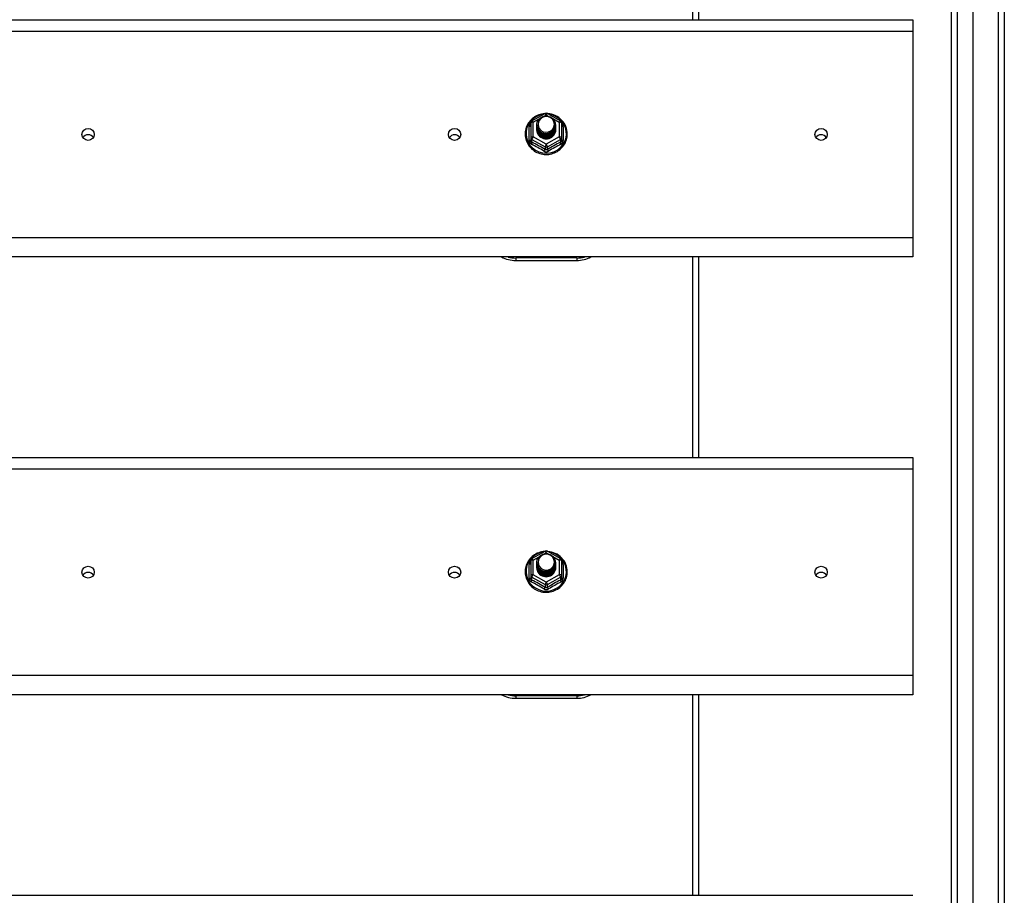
# Model space of a CAD drawing. Header units: inches. Extents: x 88 to 220, y 59 to 101.
# Tile 29 of 31: x 204 to 220, y 68 to 82. Entities that reach past the tile are written whole.
import ezdxf

# ---------------------------------------------------------------- set-up
doc = ezdxf.new("R2010")
doc.units = ezdxf.units.IN
doc.header["$MEASUREMENT"] = 0
doc.layers.add('Visible Edges(ANSI)', color=7, linetype='Continuous', lineweight=25)
doc.layers.add('Visible Tangent Edges(ANSI)', color=7, linetype='Continuous', lineweight=25)

msp = doc.modelspace()

# ---------------------------------------------------------------- linework, layer by layer
at = {"layer": 'Visible Edges(ANSI)'}
for p, q in [((219.587, 61.144), (219.587, 98.726)), ((219.233, 61.332), (219.233, 98.538)), ((220.099, 98.561), (220.099, 61.309)), ((215.099, 82.169), (215.099, 85.452)), ((154.965, 82.169), (218.599, 82.169)), ((218.599, 82.169), (218.599, 81.983)), ((218.599, 81.983), (218.599, 78.598)), ((212.365, 80.515), (212.579, 80.635)), ((212.618, 80.635), (212.832, 80.515)), ((212.345, 80.481), (212.345, 80.241)), ((212.445, 80.45), (212.445, 80.45)), ((212.752, 80.443), (212.752, 80.444)), ((212.853, 80.241), (212.853, 80.481)), ((212.445, 80.437), (212.445, 80.437)), ((212.445, 80.425), (212.445, 80.425)), ((212.445, 80.412), (212.445, 80.412)), ((212.445, 80.399), (212.445, 80.4)), ((212.445, 80.387), (212.445, 80.387)), ((212.445, 80.374), (212.445, 80.375)), ((212.752, 80.431), (212.752, 80.431)), ((212.752, 80.418), (212.752, 80.419)), ((212.752, 80.406), (212.752, 80.406)), ((212.752, 80.393), (212.752, 80.394)), ((212.752, 80.381), (212.752, 80.381)), ((212.345, 80.241), (212.345, 80.196)), ((212.581, 80.228), (212.579, 80.219)), ((212.853, 80.196), (212.853, 80.241)), ((218.599, 78.598), (218.599, 78.285)), ((218.599, 78.285), (154.965, 78.285)), ((212.099, 78.228), (213.099, 78.228)), ((215.099, 75.002), (215.099, 78.285)), ((154.965, 75.002), (218.599, 75.002)), ((218.599, 75.002), (218.599, 74.816)), ((218.599, 74.816), (218.599, 71.431)), ((212.365, 73.348), (212.579, 73.468)), ((212.618, 73.468), (212.832, 73.348)), ((212.345, 73.314), (212.345, 73.074)), ((212.445, 73.283), (212.445, 73.283)), ((212.445, 73.27), (212.445, 73.27)), ((212.445, 73.258), (212.445, 73.258)), ((212.445, 73.245), (212.445, 73.245)), ((212.445, 73.232), (212.445, 73.233)), ((212.445, 73.22), (212.445, 73.22)), ((212.445, 73.207), (212.445, 73.208)), ((212.752, 73.276), (212.752, 73.277)), ((212.752, 73.264), (212.752, 73.264)), ((212.752, 73.251), (212.752, 73.252)), ((212.752, 73.239), (212.752, 73.239)), ((212.752, 73.226), (212.752, 73.227)), ((212.752, 73.214), (212.752, 73.214)), ((212.853, 73.074), (212.853, 73.314)), ((212.345, 73.074), (212.345, 73.029)), ((212.581, 73.061), (212.579, 73.052)), ((212.853, 73.029), (212.853, 73.074)), ((218.599, 71.431), (218.599, 71.118)), ((218.599, 71.118), (154.965, 71.118)), ((215.099, 67.835), (215.099, 71.118)), ((212.099, 71.061), (213.099, 71.061)), ((154.965, 67.835), (218.599, 67.835))]:
    msp.add_line(p, q, dxfattribs=at)
at = {"layer": 'Visible Edges(ANSI)', "flags": 128}
for points in [[(212.573, 80.631), (212.548, 80.628), (212.523, 80.624), (212.499, 80.618), (212.476, 80.61), (212.453, 80.601), (212.43, 80.589), (212.409, 80.577), (212.389, 80.563), (212.369, 80.547), (212.351, 80.531), (212.335, 80.513), (212.319, 80.494), (212.305, 80.474), (212.293, 80.452), (212.282, 80.431), (212.273, 80.408), (212.266, 80.385), (212.26, 80.361), (212.256, 80.337), (212.254, 80.313), (212.254, 80.289), (212.255, 80.264), (212.259, 80.24), (212.264, 80.216), (212.271, 80.193), (212.279, 80.17), (212.29, 80.148), (212.302, 80.127), (212.315, 80.106), (212.33, 80.087), (212.347, 80.069), (212.364, 80.052), (212.383, 80.036), (212.403, 80.021), (212.424, 80.008), (212.446, 79.997), (212.469, 79.987), (212.493, 79.979), (212.517, 79.972), (212.541, 79.967), (212.566, 79.964), (212.591, 79.963), (212.616, 79.963), (212.64, 79.965), (212.665, 79.969), (212.689, 79.974), (212.713, 79.982), (212.736, 79.99), (212.759, 80.001), (212.781, 80.013), (212.801, 80.026), (212.821, 80.041), (212.84, 80.058), (212.857, 80.075), (212.873, 80.094), (212.887, 80.114), (212.9, 80.134), (212.912, 80.156), (212.921, 80.178), (212.929, 80.201), (212.936, 80.225), (212.94, 80.249), (212.943, 80.273), (212.944, 80.297)], [(212.944, 80.297), (212.942, 80.329), (212.938, 80.36), (212.93, 80.39), (212.92, 80.42), (212.907, 80.448), (212.891, 80.476), (212.872, 80.501), (212.851, 80.525), (212.828, 80.547), (212.803, 80.567), (212.777, 80.584), (212.748, 80.599), (212.719, 80.611), (212.688, 80.621), (212.657, 80.627), (212.625, 80.631)], [(212.466, 80.376), (212.45, 80.415), (212.445, 80.456), (212.453, 80.497), (212.473, 80.534), (212.503, 80.564), (212.541, 80.585), (212.583, 80.595), (212.627, 80.592), (212.668, 80.578), (212.704, 80.553), (212.731, 80.52), (212.748, 80.48), (212.752, 80.437), (212.744, 80.395), (212.724, 80.357), (212.694, 80.326), (212.657, 80.304), (212.614, 80.293), (212.57, 80.294), (212.529, 80.307), (212.493, 80.331), (212.466, 80.363), (212.45, 80.402), (212.445, 80.444)], [(212.445, 80.45), (212.445, 80.445), (212.445, 80.441), (212.446, 80.436), (212.446, 80.432), (212.447, 80.427), (212.448, 80.423), (212.449, 80.418), (212.45, 80.414), (212.451, 80.41), (212.452, 80.406), (212.454, 80.401), (212.455, 80.397), (212.457, 80.393), (212.459, 80.389), (212.461, 80.385), (212.463, 80.381), (212.465, 80.377), (212.468, 80.373), (212.47, 80.369), (212.473, 80.366), (212.476, 80.362), (212.479, 80.358), (212.482, 80.355), (212.485, 80.352)], [(212.445, 80.437), (212.446, 80.418), (212.45, 80.399), (212.457, 80.381), (212.466, 80.364), (212.477, 80.348), (212.49, 80.334), (212.505, 80.321), (212.522, 80.311), (212.54, 80.302), (212.559, 80.296), (212.579, 80.293), (212.599, 80.292), (212.619, 80.293), (212.638, 80.297), (212.657, 80.304), (212.675, 80.313), (212.692, 80.324), (212.707, 80.337), (212.72, 80.352), (212.732, 80.368), (212.741, 80.386), (212.747, 80.404), (212.751, 80.424), (212.752, 80.443)], [(212.483, 80.521), (212.482, 80.518), (212.48, 80.516), (212.479, 80.513), (212.478, 80.511), (212.477, 80.508), (212.476, 80.505), (212.475, 80.503), (212.474, 80.5), (212.473, 80.497), (212.473, 80.495), (212.472, 80.492), (212.471, 80.489), (212.471, 80.486), (212.47, 80.484), (212.47, 80.481), (212.47, 80.478), (212.469, 80.475), (212.469, 80.473), (212.469, 80.47), (212.469, 80.467), (212.469, 80.464), (212.469, 80.461), (212.469, 80.459), (212.469, 80.456)], [(212.469, 80.456), (212.469, 80.453), (212.469, 80.45), (212.469, 80.447), (212.469, 80.445), (212.469, 80.442), (212.469, 80.439), (212.469, 80.436), (212.47, 80.433), (212.47, 80.431), (212.471, 80.428), (212.471, 80.425), (212.472, 80.422), (212.472, 80.42), (212.473, 80.417), (212.474, 80.414), (212.474, 80.411), (212.475, 80.409), (212.476, 80.406), (212.477, 80.403), (212.478, 80.401), (212.479, 80.398), (212.481, 80.396), (212.482, 80.393), (212.483, 80.391)], [(212.485, 80.352), (212.507, 80.333), (212.534, 80.319), (212.562, 80.31), (212.592, 80.307), (212.622, 80.309), (212.651, 80.317), (212.677, 80.331), (212.701, 80.35), (212.719, 80.373), (212.733, 80.399), (212.741, 80.427), (212.743, 80.456), (212.738, 80.485), (212.727, 80.513), (212.711, 80.537), (212.69, 80.558), (212.665, 80.574), (212.637, 80.584), (212.607, 80.588), (212.577, 80.586), (212.548, 80.578), (212.522, 80.564), (212.5, 80.545), (212.483, 80.521)], [(212.752, 80.437), (212.752, 80.417), (212.748, 80.397), (212.742, 80.378), (212.734, 80.359), (212.723, 80.342), (212.709, 80.327), (212.694, 80.313), (212.677, 80.302), (212.659, 80.292), (212.639, 80.285), (212.619, 80.281), (212.599, 80.28), (212.578, 80.281), (212.558, 80.284), (212.538, 80.291), (212.52, 80.299), (212.503, 80.311), (212.488, 80.324), (212.475, 80.339), (212.464, 80.355), (212.455, 80.373), (212.449, 80.392), (212.446, 80.411), (212.445, 80.431)], [(212.445, 80.425), (212.446, 80.405), (212.45, 80.387), (212.457, 80.368), (212.466, 80.351), (212.477, 80.335), (212.49, 80.321), (212.505, 80.309), (212.522, 80.298), (212.54, 80.29), (212.559, 80.284), (212.579, 80.28), (212.599, 80.279), (212.619, 80.281), (212.638, 80.285), (212.657, 80.291), (212.675, 80.3), (212.692, 80.311), (212.707, 80.324), (212.72, 80.339), (212.732, 80.355), (212.741, 80.373), (212.747, 80.392), (212.751, 80.411), (212.752, 80.431)], [(212.752, 80.425), (212.752, 80.405), (212.748, 80.385), (212.742, 80.365), (212.734, 80.347), (212.723, 80.33), (212.709, 80.314), (212.694, 80.301), (212.677, 80.289), (212.659, 80.28), (212.639, 80.273), (212.619, 80.269), (212.599, 80.267), (212.578, 80.268), (212.558, 80.272), (212.538, 80.278), (212.52, 80.287), (212.503, 80.298), (212.488, 80.311), (212.475, 80.326), (212.464, 80.343), (212.455, 80.361), (212.449, 80.379), (212.446, 80.399), (212.445, 80.418)], [(212.445, 80.412), (212.446, 80.393), (212.45, 80.374), (212.457, 80.356), (212.466, 80.339), (212.477, 80.323), (212.49, 80.309), (212.505, 80.296), (212.522, 80.285), (212.54, 80.277), (212.559, 80.271), (212.579, 80.268), (212.599, 80.267), (212.619, 80.268), (212.638, 80.272), (212.657, 80.279), (212.675, 80.288), (212.692, 80.299), (212.707, 80.312), (212.72, 80.327), (212.732, 80.343), (212.741, 80.361), (212.747, 80.379), (212.751, 80.399), (212.752, 80.418)], [(212.752, 80.412), (212.752, 80.392), (212.748, 80.372), (212.742, 80.353), (212.734, 80.334), (212.723, 80.317), (212.709, 80.302), (212.694, 80.288), (212.677, 80.276), (212.659, 80.267), (212.639, 80.26), (212.619, 80.256), (212.599, 80.254), (212.578, 80.256), (212.558, 80.259), (212.538, 80.266), (212.52, 80.274), (212.503, 80.285), (212.488, 80.299), (212.475, 80.314), (212.464, 80.33), (212.455, 80.348), (212.449, 80.367), (212.446, 80.386), (212.445, 80.406)], [(212.445, 80.399), (212.446, 80.38), (212.45, 80.362), (212.457, 80.343), (212.466, 80.326), (212.477, 80.31), (212.49, 80.296), (212.505, 80.283), (212.522, 80.273), (212.54, 80.265), (212.559, 80.259), (212.579, 80.255), (212.599, 80.254), (212.619, 80.256), (212.638, 80.26), (212.657, 80.266), (212.675, 80.275), (212.692, 80.286), (212.707, 80.299), (212.72, 80.314), (212.732, 80.33), (212.741, 80.348), (212.747, 80.367), (212.751, 80.386), (212.752, 80.406)], [(212.752, 80.4), (212.752, 80.379), (212.748, 80.36), (212.742, 80.34), (212.734, 80.322), (212.723, 80.305), (212.709, 80.289), (212.694, 80.275), (212.677, 80.264), (212.659, 80.255), (212.639, 80.248), (212.619, 80.244), (212.599, 80.242), (212.578, 80.243), (212.558, 80.247), (212.538, 80.253), (212.52, 80.262), (212.503, 80.273), (212.488, 80.286), (212.475, 80.301), (212.464, 80.318), (212.455, 80.336), (212.449, 80.354), (212.446, 80.374), (212.445, 80.393)], [(212.445, 80.387), (212.446, 80.368), (212.45, 80.349), (212.457, 80.331), (212.466, 80.314), (212.477, 80.298), (212.49, 80.283), (212.505, 80.271), (212.522, 80.26), (212.54, 80.252), (212.559, 80.246), (212.579, 80.243), (212.599, 80.242), (212.619, 80.243), (212.638, 80.247), (212.657, 80.254), (212.675, 80.262), (212.692, 80.274), (212.707, 80.287), (212.72, 80.301), (212.732, 80.318), (212.741, 80.336), (212.747, 80.354), (212.751, 80.374), (212.752, 80.393)], [(212.752, 80.387), (212.752, 80.367), (212.748, 80.347), (212.742, 80.328), (212.734, 80.309), (212.723, 80.292), (212.709, 80.277), (212.694, 80.263), (212.677, 80.251), (212.659, 80.242), (212.639, 80.235), (212.619, 80.231), (212.599, 80.229), (212.578, 80.23), (212.558, 80.234), (212.538, 80.241), (212.52, 80.249), (212.503, 80.26), (212.488, 80.274), (212.475, 80.289), (212.464, 80.305), (212.455, 80.323), (212.449, 80.342), (212.446, 80.361), (212.445, 80.381)], [(212.445, 80.374), (212.446, 80.355), (212.45, 80.336), (212.457, 80.318), (212.466, 80.301), (212.477, 80.285), (212.49, 80.271), (212.505, 80.258), (212.522, 80.248), (212.54, 80.24), (212.559, 80.234), (212.579, 80.23), (212.599, 80.229), (212.619, 80.231), (212.638, 80.235), (212.657, 80.241), (212.675, 80.25), (212.692, 80.261), (212.707, 80.274), (212.72, 80.289), (212.732, 80.305), (212.741, 80.323), (212.747, 80.342), (212.751, 80.361), (212.752, 80.381)], [(212.579, 80.219), (212.571, 80.221), (212.563, 80.223), (212.555, 80.225), (212.547, 80.227), (212.54, 80.23), (212.532, 80.234), (212.525, 80.237), (212.518, 80.241), (212.511, 80.246), (212.504, 80.251), (212.498, 80.256), (212.492, 80.261), (212.487, 80.267), (212.481, 80.273), (212.476, 80.279), (212.471, 80.285), (212.467, 80.292), (212.463, 80.299), (212.46, 80.306), (212.457, 80.314), (212.454, 80.321), (212.452, 80.329), (212.45, 80.336), (212.448, 80.344)], [(212.483, 80.391), (212.482, 80.39), (212.482, 80.389), (212.481, 80.389), (212.48, 80.388), (212.48, 80.388), (212.479, 80.387), (212.478, 80.386), (212.477, 80.386), (212.477, 80.385), (212.476, 80.385), (212.475, 80.384), (212.475, 80.383), (212.474, 80.383), (212.473, 80.382), (212.472, 80.382), (212.472, 80.381), (212.471, 80.38), (212.47, 80.38), (212.47, 80.379), (212.469, 80.379), (212.468, 80.378), (212.467, 80.377), (212.467, 80.377), (212.466, 80.376)], [(212.573, 73.464), (212.548, 73.461), (212.523, 73.457), (212.499, 73.451), (212.476, 73.443), (212.453, 73.434), (212.43, 73.422), (212.409, 73.41), (212.389, 73.396), (212.369, 73.38), (212.351, 73.364), (212.335, 73.346), (212.319, 73.327), (212.305, 73.307), (212.293, 73.285), (212.282, 73.264), (212.273, 73.241), (212.266, 73.218), (212.26, 73.194), (212.256, 73.17), (212.254, 73.146), (212.254, 73.122), (212.255, 73.097), (212.259, 73.073), (212.264, 73.049), (212.271, 73.026), (212.279, 73.003), (212.29, 72.981), (212.302, 72.96), (212.315, 72.939), (212.33, 72.92), (212.347, 72.902), (212.364, 72.885), (212.383, 72.869), (212.403, 72.854), (212.424, 72.841), (212.446, 72.83), (212.469, 72.82), (212.493, 72.812), (212.517, 72.805), (212.541, 72.8), (212.566, 72.797), (212.591, 72.796), (212.616, 72.796), (212.64, 72.798), (212.665, 72.802), (212.689, 72.807), (212.713, 72.815), (212.736, 72.823), (212.759, 72.834), (212.781, 72.846), (212.801, 72.859), (212.821, 72.874), (212.84, 72.891), (212.857, 72.908), (212.873, 72.927), (212.887, 72.947), (212.9, 72.967), (212.912, 72.989), (212.921, 73.011), (212.929, 73.034), (212.936, 73.058), (212.94, 73.082), (212.943, 73.106), (212.944, 73.13)], [(212.466, 73.209), (212.45, 73.248), (212.445, 73.289), (212.453, 73.33), (212.473, 73.367), (212.503, 73.397), (212.541, 73.418), (212.583, 73.428), (212.627, 73.425), (212.668, 73.411), (212.704, 73.386), (212.731, 73.353), (212.748, 73.313), (212.752, 73.27), (212.744, 73.228), (212.724, 73.19), (212.694, 73.159), (212.657, 73.137), (212.614, 73.126), (212.57, 73.127), (212.529, 73.14), (212.493, 73.164), (212.466, 73.196), (212.45, 73.235), (212.445, 73.277)], [(212.483, 73.354), (212.482, 73.351), (212.48, 73.349), (212.479, 73.346), (212.478, 73.344), (212.477, 73.341), (212.476, 73.338), (212.475, 73.336), (212.474, 73.333), (212.473, 73.33), (212.473, 73.328), (212.472, 73.325), (212.471, 73.322), (212.471, 73.319), (212.47, 73.317), (212.47, 73.314), (212.47, 73.311), (212.469, 73.308), (212.469, 73.306), (212.469, 73.303), (212.469, 73.3), (212.469, 73.297), (212.469, 73.294), (212.469, 73.292), (212.469, 73.289)], [(212.485, 73.185), (212.507, 73.166), (212.534, 73.152), (212.562, 73.143), (212.592, 73.14), (212.622, 73.142), (212.651, 73.15), (212.677, 73.164), (212.701, 73.183), (212.719, 73.206), (212.733, 73.232), (212.741, 73.26), (212.743, 73.289), (212.738, 73.318), (212.727, 73.346), (212.711, 73.37), (212.69, 73.391), (212.665, 73.407), (212.637, 73.417), (212.607, 73.421), (212.577, 73.419), (212.548, 73.411), (212.522, 73.397), (212.5, 73.378), (212.483, 73.354)], [(212.944, 73.13), (212.942, 73.162), (212.938, 73.193), (212.93, 73.223), (212.92, 73.253), (212.907, 73.281), (212.891, 73.309), (212.872, 73.334), (212.851, 73.358), (212.828, 73.38), (212.803, 73.4), (212.777, 73.417), (212.748, 73.432), (212.719, 73.444), (212.688, 73.454), (212.657, 73.46), (212.625, 73.464)], [(212.445, 73.283), (212.445, 73.278), (212.445, 73.274), (212.446, 73.269), (212.446, 73.265), (212.447, 73.26), (212.448, 73.256), (212.449, 73.251), (212.45, 73.247), (212.451, 73.243), (212.452, 73.239), (212.454, 73.234), (212.455, 73.23), (212.457, 73.226), (212.459, 73.222), (212.461, 73.218), (212.463, 73.214), (212.465, 73.21), (212.468, 73.206), (212.47, 73.202), (212.473, 73.199), (212.476, 73.195), (212.479, 73.191), (212.482, 73.188), (212.485, 73.185)], [(212.445, 73.27), (212.446, 73.251), (212.45, 73.232), (212.457, 73.214), (212.466, 73.197), (212.477, 73.181), (212.49, 73.167), (212.505, 73.154), (212.522, 73.144), (212.54, 73.135), (212.559, 73.129), (212.579, 73.126), (212.599, 73.125), (212.619, 73.126), (212.638, 73.13), (212.657, 73.137), (212.675, 73.146), (212.692, 73.157), (212.707, 73.17), (212.72, 73.185), (212.732, 73.201), (212.741, 73.219), (212.747, 73.237), (212.751, 73.257), (212.752, 73.276)], [(212.752, 73.27), (212.752, 73.25), (212.748, 73.23), (212.742, 73.211), (212.734, 73.192), (212.723, 73.175), (212.709, 73.16), (212.694, 73.146), (212.677, 73.135), (212.659, 73.125), (212.639, 73.118), (212.619, 73.114), (212.599, 73.113), (212.578, 73.114), (212.558, 73.117), (212.538, 73.124), (212.52, 73.132), (212.503, 73.144), (212.488, 73.157), (212.475, 73.172), (212.464, 73.188), (212.455, 73.206), (212.449, 73.225), (212.446, 73.244), (212.445, 73.264)], [(212.445, 73.258), (212.446, 73.238), (212.45, 73.22), (212.457, 73.201), (212.466, 73.184), (212.477, 73.168), (212.49, 73.154), (212.505, 73.142), (212.522, 73.131), (212.54, 73.123), (212.559, 73.117), (212.579, 73.113), (212.599, 73.112), (212.619, 73.114), (212.638, 73.118), (212.657, 73.124), (212.675, 73.133), (212.692, 73.144), (212.707, 73.157), (212.72, 73.172), (212.732, 73.188), (212.741, 73.206), (212.747, 73.225), (212.751, 73.244), (212.752, 73.264)], [(212.752, 73.258), (212.752, 73.238), (212.748, 73.218), (212.742, 73.198), (212.734, 73.18), (212.723, 73.163), (212.709, 73.147), (212.694, 73.134), (212.677, 73.122), (212.659, 73.113), (212.639, 73.106), (212.619, 73.102), (212.599, 73.1), (212.578, 73.101), (212.558, 73.105), (212.538, 73.111), (212.52, 73.12), (212.503, 73.131), (212.488, 73.144), (212.475, 73.159), (212.464, 73.176), (212.455, 73.194), (212.449, 73.212), (212.446, 73.232), (212.445, 73.251)], [(212.445, 73.245), (212.446, 73.226), (212.45, 73.207), (212.457, 73.189), (212.466, 73.172), (212.477, 73.156), (212.49, 73.142), (212.505, 73.129), (212.522, 73.118), (212.54, 73.11), (212.559, 73.104), (212.579, 73.101), (212.599, 73.1), (212.619, 73.101), (212.638, 73.105), (212.657, 73.112), (212.675, 73.121), (212.692, 73.132), (212.707, 73.145), (212.72, 73.16), (212.732, 73.176), (212.741, 73.194), (212.747, 73.212), (212.751, 73.232), (212.752, 73.251)], [(212.752, 73.245), (212.752, 73.225), (212.748, 73.205), (212.742, 73.186), (212.734, 73.167), (212.723, 73.15), (212.709, 73.135), (212.694, 73.121), (212.677, 73.109), (212.659, 73.1), (212.639, 73.093), (212.619, 73.089), (212.599, 73.087), (212.578, 73.089), (212.558, 73.092), (212.538, 73.099), (212.52, 73.107), (212.503, 73.118), (212.488, 73.132), (212.475, 73.147), (212.464, 73.163), (212.455, 73.181), (212.449, 73.2), (212.446, 73.219), (212.445, 73.239)], [(212.445, 73.232), (212.446, 73.213), (212.45, 73.195), (212.457, 73.176), (212.466, 73.159), (212.477, 73.143), (212.49, 73.129), (212.505, 73.116), (212.522, 73.106), (212.54, 73.098), (212.559, 73.092), (212.579, 73.088), (212.599, 73.087), (212.619, 73.089), (212.638, 73.093), (212.657, 73.099), (212.675, 73.108), (212.692, 73.119), (212.707, 73.132), (212.72, 73.147), (212.732, 73.163), (212.741, 73.181), (212.747, 73.2), (212.751, 73.219), (212.752, 73.239)], [(212.752, 73.233), (212.752, 73.212), (212.748, 73.193), (212.742, 73.173), (212.734, 73.155), (212.723, 73.138), (212.709, 73.122), (212.694, 73.108), (212.677, 73.097), (212.659, 73.088), (212.639, 73.081), (212.619, 73.077), (212.599, 73.075), (212.578, 73.076), (212.558, 73.08), (212.538, 73.086), (212.52, 73.095), (212.503, 73.106), (212.488, 73.119), (212.475, 73.134), (212.464, 73.151), (212.455, 73.169), (212.449, 73.187), (212.446, 73.207), (212.445, 73.226)], [(212.445, 73.22), (212.446, 73.201), (212.45, 73.182), (212.457, 73.164), (212.466, 73.147), (212.477, 73.131), (212.49, 73.116), (212.505, 73.104), (212.522, 73.093), (212.54, 73.085), (212.559, 73.079), (212.579, 73.076), (212.599, 73.075), (212.619, 73.076), (212.638, 73.08), (212.657, 73.087), (212.675, 73.095), (212.692, 73.107), (212.707, 73.12), (212.72, 73.134), (212.732, 73.151), (212.741, 73.169), (212.747, 73.187), (212.751, 73.207), (212.752, 73.226)], [(212.752, 73.22), (212.752, 73.2), (212.748, 73.18), (212.742, 73.161), (212.734, 73.142), (212.723, 73.125), (212.709, 73.11), (212.694, 73.096), (212.677, 73.084), (212.659, 73.075), (212.639, 73.068), (212.619, 73.064), (212.599, 73.062), (212.578, 73.063), (212.558, 73.067), (212.538, 73.074), (212.52, 73.082), (212.503, 73.093), (212.488, 73.107), (212.475, 73.122), (212.464, 73.138), (212.455, 73.156), (212.449, 73.175), (212.446, 73.194), (212.445, 73.214)], [(212.445, 73.207), (212.446, 73.188), (212.45, 73.169), (212.457, 73.151), (212.466, 73.134), (212.477, 73.118), (212.49, 73.104), (212.505, 73.091), (212.522, 73.081), (212.54, 73.073), (212.559, 73.067), (212.579, 73.063), (212.599, 73.062), (212.619, 73.064), (212.638, 73.068), (212.657, 73.074), (212.675, 73.083), (212.692, 73.094), (212.707, 73.107), (212.72, 73.122), (212.732, 73.138), (212.741, 73.156), (212.747, 73.175), (212.751, 73.194), (212.752, 73.214)], [(212.483, 73.224), (212.482, 73.223), (212.482, 73.222), (212.481, 73.222), (212.48, 73.221), (212.48, 73.221), (212.479, 73.22), (212.478, 73.219), (212.477, 73.219), (212.477, 73.218), (212.476, 73.218), (212.475, 73.217), (212.475, 73.216), (212.474, 73.216), (212.473, 73.215), (212.472, 73.215), (212.472, 73.214), (212.471, 73.213), (212.47, 73.213), (212.47, 73.212), (212.469, 73.212), (212.468, 73.211), (212.467, 73.21), (212.467, 73.21), (212.466, 73.209)], [(212.469, 73.289), (212.469, 73.286), (212.469, 73.283), (212.469, 73.28), (212.469, 73.278), (212.469, 73.275), (212.469, 73.272), (212.469, 73.269), (212.47, 73.266), (212.47, 73.264), (212.471, 73.261), (212.471, 73.258), (212.472, 73.255), (212.472, 73.253), (212.473, 73.25), (212.474, 73.247), (212.474, 73.244), (212.475, 73.242), (212.476, 73.239), (212.477, 73.236), (212.478, 73.234), (212.479, 73.231), (212.481, 73.229), (212.482, 73.226), (212.483, 73.224)], [(212.579, 73.052), (212.571, 73.054), (212.563, 73.056), (212.555, 73.058), (212.547, 73.06), (212.54, 73.063), (212.532, 73.067), (212.525, 73.07), (212.518, 73.074), (212.511, 73.079), (212.504, 73.084), (212.498, 73.089), (212.492, 73.094), (212.487, 73.1), (212.481, 73.106), (212.476, 73.112), (212.471, 73.118), (212.467, 73.125), (212.463, 73.132), (212.46, 73.139), (212.457, 73.147), (212.454, 73.154), (212.452, 73.162), (212.45, 73.169), (212.448, 73.177)]]:
    msp.add_lwpolyline(points, dxfattribs=at)
at = {"layer": 'Visible Edges(ANSI)'}
for centre, radius, start, end in [((212.599, 80.6), 0.0394, 60.8255, 119.1745), ((212.384, 80.481), 0.0394, 119.1745, 180), ((212.813, 80.481), 0.0394, 0, 60.8255), ((212.099, 78.728), 0.5, 242.5014, 270), ((213.099, 78.728), 0.5, 270, 297.4986), ((212.384, 73.314), 0.0394, 119.1745, 180), ((212.599, 73.433), 0.0394, 60.8255, 119.1745), ((212.813, 73.314), 0.0394, 0, 60.8255), ((212.099, 71.561), 0.5, 242.5014, 270), ((213.099, 71.561), 0.5, 270, 297.4986)]:
    msp.add_arc(centre, radius, start, end, dxfattribs=at)
for centre, major_axis, start_param, end_param in [((212.599, 80.456), (0.134, 0), 3.671471, 8.899926), ((205.099, 80.19), (-0.1, 0), 3.68386, 5.740918), ((211.099, 80.19), (-0.1, 0), 3.68386, 5.740918), ((212.599, 80.371), (-0.158, 0), 6.032414, 9.675269), ((212.599, 80.451), (0.154, 0), 3.669461, 3.875388), ((217.099, 80.19), (-0.1, 0), 3.68386, 5.740918), ((212.599, 73.289), (0.134, 0), 3.671471, 8.899926), ((212.599, 73.204), (-0.158, 0), 6.032414, 9.675269), ((212.599, 73.284), (0.154, 0), 3.669461, 3.875388), ((205.099, 73.024), (-0.101, 0), 3.68386, 5.740918), ((211.099, 73.024), (-0.101, 0), 3.68386, 5.740918), ((217.099, 73.024), (-0.101, 0), 3.68386, 5.740918)]:
    msp.add_ellipse(centre, major_axis=major_axis, ratio=0.966998, start_param=start_param, end_param=end_param, dxfattribs=at)
for centre in [(205.099, 80.291), (211.099, 80.291), (217.099, 80.291), (205.099, 73.125), (211.099, 73.125), (217.099, 73.125)]:
    msp.add_ellipse(centre, major_axis=(-0.101, 0), ratio=0.966998, dxfattribs=at)
at = {"layer": 'Visible Tangent Edges(ANSI)'}
for p, q in [((220, 99.336), (220, 60.534)), ((219.332, 61.202), (219.332, 98.668)), ((215, 82.169), (215, 85.452)), ((154.965, 81.983), (218.599, 81.983)), ((212.567, 80.592), (212.599, 80.61)), ((212.599, 80.61), (212.633, 80.591)), ((212.384, 80.491), (212.482, 80.545)), ((212.384, 80.251), (212.384, 80.491)), ((212.708, 80.549), (212.813, 80.491)), ((212.813, 80.491), (212.813, 80.251)), ((212.321, 80.193), (212.321, 80.42)), ((212.877, 80.42), (212.877, 80.193)), ((212.364, 80.208), (212.579, 80.088)), ((212.364, 80.163), (212.364, 80.208)), ((212.599, 80.131), (212.384, 80.251)), ((212.813, 80.251), (212.599, 80.131)), ((212.618, 80.088), (212.833, 80.208)), ((212.833, 80.208), (212.833, 80.163)), ((212.579, 80.088), (212.579, 80.043)), ((212.618, 80.043), (212.618, 80.088)), ((218.599, 78.598), (154.965, 78.598)), ((213.099, 78.268), (212.099, 78.268)), ((212.099, 78.268), (212.099, 78.228)), ((213.099, 78.268), (213.099, 78.228)), ((215, 75.002), (215, 78.285)), ((154.965, 74.816), (218.599, 74.816)), ((212.384, 73.324), (212.482, 73.378)), ((212.567, 73.425), (212.599, 73.443)), ((212.599, 73.443), (212.633, 73.424)), ((212.708, 73.382), (212.813, 73.324)), ((212.321, 73.026), (212.321, 73.253)), ((212.384, 73.084), (212.384, 73.324)), ((212.813, 73.324), (212.813, 73.084)), ((212.877, 73.253), (212.877, 73.026)), ((212.364, 73.041), (212.579, 72.921)), ((212.364, 72.996), (212.364, 73.041)), ((212.599, 72.964), (212.384, 73.084)), ((212.813, 73.084), (212.599, 72.964)), ((212.618, 72.921), (212.833, 73.041)), ((212.833, 73.041), (212.833, 72.996)), ((212.579, 72.921), (212.579, 72.876)), ((212.618, 72.876), (212.618, 72.921)), ((218.599, 71.431), (154.965, 71.431)), ((213.099, 71.101), (212.099, 71.101)), ((212.099, 71.101), (212.099, 71.061)), ((213.099, 71.101), (213.099, 71.061)), ((215, 67.835), (215, 71.118))]:
    msp.add_line(p, q, dxfattribs=at)
at = {"layer": 'Visible Tangent Edges(ANSI)', "flags": 128}
for points in [[(212.345, 80.473), (212.343, 80.471), (212.341, 80.469), (212.339, 80.468), (212.338, 80.466), (212.336, 80.464), (212.334, 80.462), (212.333, 80.46), (212.332, 80.457), (212.33, 80.455), (212.329, 80.453), (212.328, 80.451), (212.327, 80.449), (212.326, 80.446), (212.325, 80.444), (212.324, 80.442), (212.323, 80.439), (212.323, 80.437), (212.322, 80.435), (212.322, 80.432), (212.321, 80.43), (212.321, 80.428), (212.321, 80.425), (212.321, 80.423), (212.321, 80.42)], [(212.877, 80.42), (212.877, 80.423), (212.877, 80.425), (212.876, 80.428), (212.876, 80.43), (212.876, 80.432), (212.875, 80.435), (212.875, 80.437), (212.874, 80.439), (212.873, 80.442), (212.872, 80.444), (212.872, 80.446), (212.871, 80.449), (212.869, 80.451), (212.868, 80.453), (212.867, 80.455), (212.866, 80.457), (212.864, 80.46), (212.863, 80.462), (212.861, 80.464), (212.86, 80.466), (212.858, 80.468), (212.856, 80.469), (212.854, 80.471), (212.853, 80.473)], [(212.321, 80.193), (212.321, 80.19), (212.321, 80.187), (212.321, 80.183), (212.322, 80.18), (212.322, 80.177), (212.323, 80.174), (212.324, 80.171), (212.325, 80.168), (212.326, 80.165), (212.328, 80.162), (212.329, 80.159), (212.331, 80.156), (212.332, 80.153), (212.334, 80.151), (212.336, 80.148), (212.338, 80.146), (212.34, 80.144), (212.342, 80.141), (212.345, 80.139), (212.347, 80.137), (212.35, 80.135), (212.352, 80.134), (212.355, 80.132), (212.358, 80.131)], [(212.364, 80.163), (212.363, 80.164), (212.362, 80.165), (212.36, 80.166), (212.359, 80.166), (212.358, 80.167), (212.356, 80.168), (212.355, 80.17), (212.354, 80.171), (212.353, 80.172), (212.352, 80.173), (212.351, 80.175), (212.35, 80.176), (212.349, 80.178), (212.348, 80.179), (212.348, 80.181), (212.347, 80.182), (212.347, 80.184), (212.346, 80.186), (212.346, 80.187), (212.345, 80.189), (212.345, 80.191), (212.345, 80.193), (212.345, 80.194), (212.345, 80.196)], [(212.853, 80.196), (212.853, 80.194), (212.852, 80.193), (212.852, 80.191), (212.852, 80.189), (212.852, 80.187), (212.851, 80.186), (212.851, 80.184), (212.85, 80.182), (212.85, 80.181), (212.849, 80.179), (212.848, 80.178), (212.847, 80.176), (212.846, 80.175), (212.845, 80.173), (212.844, 80.172), (212.843, 80.171), (212.842, 80.17), (212.841, 80.168), (212.84, 80.167), (212.839, 80.166), (212.837, 80.166), (212.836, 80.165), (212.834, 80.164), (212.833, 80.163)], [(212.84, 80.131), (212.842, 80.132), (212.845, 80.134), (212.848, 80.135), (212.85, 80.137), (212.853, 80.139), (212.855, 80.141), (212.857, 80.144), (212.859, 80.146), (212.861, 80.148), (212.863, 80.151), (212.865, 80.153), (212.867, 80.156), (212.868, 80.159), (212.87, 80.162), (212.871, 80.165), (212.872, 80.168), (212.873, 80.171), (212.874, 80.174), (212.875, 80.177), (212.876, 80.18), (212.876, 80.183), (212.877, 80.187), (212.877, 80.19), (212.877, 80.193)], [(212.561, 80.017), (212.564, 80.015), (212.567, 80.014), (212.57, 80.013), (212.573, 80.011), (212.576, 80.01), (212.579, 80.009), (212.582, 80.008), (212.586, 80.008), (212.589, 80.007), (212.592, 80.007), (212.595, 80.007), (212.599, 80.006), (212.602, 80.007), (212.605, 80.007), (212.609, 80.007), (212.612, 80.008), (212.615, 80.008), (212.618, 80.009), (212.621, 80.01), (212.624, 80.011), (212.627, 80.013), (212.63, 80.014), (212.633, 80.015), (212.636, 80.017)], [(212.618, 80.043), (212.617, 80.042), (212.615, 80.042), (212.614, 80.041), (212.612, 80.04), (212.611, 80.039), (212.609, 80.039), (212.607, 80.038), (212.606, 80.038), (212.604, 80.038), (212.602, 80.038), (212.6, 80.037), (212.599, 80.037), (212.597, 80.037), (212.595, 80.038), (212.594, 80.038), (212.592, 80.038), (212.59, 80.038), (212.588, 80.039), (212.587, 80.039), (212.585, 80.04), (212.584, 80.041), (212.582, 80.042), (212.58, 80.042), (212.579, 80.043)], [(212.345, 73.306), (212.343, 73.304), (212.341, 73.302), (212.339, 73.301), (212.338, 73.299), (212.336, 73.297), (212.334, 73.295), (212.333, 73.293), (212.332, 73.29), (212.33, 73.288), (212.329, 73.286), (212.328, 73.284), (212.327, 73.282), (212.326, 73.279), (212.325, 73.277), (212.324, 73.275), (212.323, 73.272), (212.323, 73.27), (212.322, 73.268), (212.322, 73.265), (212.321, 73.263), (212.321, 73.261), (212.321, 73.258), (212.321, 73.256), (212.321, 73.253)], [(212.877, 73.253), (212.877, 73.256), (212.877, 73.258), (212.876, 73.261), (212.876, 73.263), (212.876, 73.265), (212.875, 73.268), (212.875, 73.27), (212.874, 73.272), (212.873, 73.275), (212.872, 73.277), (212.872, 73.279), (212.871, 73.282), (212.869, 73.284), (212.868, 73.286), (212.867, 73.288), (212.866, 73.29), (212.864, 73.293), (212.863, 73.295), (212.861, 73.297), (212.86, 73.299), (212.858, 73.301), (212.856, 73.302), (212.854, 73.304), (212.853, 73.306)], [(212.321, 73.026), (212.321, 73.023), (212.321, 73.02), (212.321, 73.016), (212.322, 73.013), (212.322, 73.01), (212.323, 73.007), (212.324, 73.004), (212.325, 73.001), (212.326, 72.998), (212.328, 72.995), (212.329, 72.992), (212.331, 72.989), (212.332, 72.986), (212.334, 72.984), (212.336, 72.981), (212.338, 72.979), (212.34, 72.977), (212.342, 72.974), (212.345, 72.972), (212.347, 72.97), (212.35, 72.968), (212.352, 72.967), (212.355, 72.965), (212.358, 72.964)], [(212.364, 72.996), (212.363, 72.997), (212.362, 72.998), (212.36, 72.999), (212.359, 72.999), (212.358, 73), (212.356, 73.001), (212.355, 73.003), (212.354, 73.004), (212.353, 73.005), (212.352, 73.006), (212.351, 73.008), (212.35, 73.009), (212.349, 73.011), (212.348, 73.012), (212.348, 73.014), (212.347, 73.015), (212.347, 73.017), (212.346, 73.019), (212.346, 73.02), (212.345, 73.022), (212.345, 73.024), (212.345, 73.026), (212.345, 73.027), (212.345, 73.029)], [(212.853, 73.029), (212.853, 73.027), (212.852, 73.026), (212.852, 73.024), (212.852, 73.022), (212.852, 73.02), (212.851, 73.019), (212.851, 73.017), (212.85, 73.015), (212.85, 73.014), (212.849, 73.012), (212.848, 73.011), (212.847, 73.009), (212.846, 73.008), (212.845, 73.006), (212.844, 73.005), (212.843, 73.004), (212.842, 73.003), (212.841, 73.001), (212.84, 73), (212.839, 72.999), (212.837, 72.999), (212.836, 72.998), (212.834, 72.997), (212.833, 72.996)], [(212.84, 72.964), (212.842, 72.965), (212.845, 72.967), (212.848, 72.968), (212.85, 72.97), (212.853, 72.972), (212.855, 72.974), (212.857, 72.977), (212.859, 72.979), (212.861, 72.981), (212.863, 72.984), (212.865, 72.986), (212.867, 72.989), (212.868, 72.992), (212.87, 72.995), (212.871, 72.998), (212.872, 73.001), (212.873, 73.004), (212.874, 73.007), (212.875, 73.01), (212.876, 73.013), (212.876, 73.016), (212.877, 73.02), (212.877, 73.023), (212.877, 73.026)], [(212.618, 72.876), (212.617, 72.875), (212.615, 72.875), (212.614, 72.874), (212.612, 72.873), (212.611, 72.872), (212.609, 72.872), (212.607, 72.871), (212.606, 72.871), (212.604, 72.871), (212.602, 72.871), (212.6, 72.87), (212.599, 72.87), (212.597, 72.87), (212.595, 72.871), (212.594, 72.871), (212.592, 72.871), (212.59, 72.871), (212.588, 72.872), (212.587, 72.872), (212.585, 72.873), (212.584, 72.874), (212.582, 72.875), (212.58, 72.875), (212.579, 72.876)], [(212.561, 72.85), (212.564, 72.848), (212.567, 72.847), (212.57, 72.846), (212.573, 72.844), (212.576, 72.843), (212.579, 72.842), (212.582, 72.841), (212.586, 72.841), (212.589, 72.84), (212.592, 72.84), (212.595, 72.84), (212.599, 72.839), (212.602, 72.84), (212.605, 72.84), (212.609, 72.84), (212.612, 72.841), (212.615, 72.841), (212.618, 72.842), (212.621, 72.843), (212.624, 72.844), (212.627, 72.846), (212.63, 72.847), (212.633, 72.848), (212.636, 72.85)]]:
    msp.add_lwpolyline(points, dxfattribs=at)
at = {"layer": 'Visible Tangent Edges(ANSI)'}
for centre, start, end in [((212.099, 78.736), 254.5326, 270), ((213.099, 78.736), 270, 285.4674), ((212.099, 71.569), 254.5326, 270), ((213.099, 71.569), 270, 285.4674)]:
    msp.add_arc(centre, 0.469, start, end, dxfattribs=at)
for centre, major_axis, ratio, start_param, end_param in [((212.599, 80.303), (0.331, 0), 0.966998, 1.708073, 7.716705), ((212.599, 80.6), (-0.0192, 0.0344), 0.127392, 4.936728, 6.283185), ((212.599, 80.6), (0.0192, 0.0344), 0.127392, 0, 1.346458), ((212.384, 80.481), (-0.0394, 0), 0.254784, 4.712389, 6.283185), ((212.384, 80.481), (-0.0192, 0.0344), 0.127392, 4.936728, 6.283185), ((212.813, 80.481), (0.0192, 0.0344), 0.127392, 0, 1.346458), ((212.813, 80.481), (0.0394, 0), 0.254784, 0, 1.570796), ((212.305, 80.436), (0.0394, 0), 0.420933, 5.107073, 6.283185), ((212.892, 80.436), (-0.0394, 0), 0.420933, 0, 1.176113), ((212.305, 80.196), (0.0394, 0), 0.080687, 5.107073, 6.283185), ((212.384, 80.241), (-0.0394, 0), 0.254784, 4.712389, 6.283185), ((212.384, 80.241), (-0.0394, 0), 0.966998, 0, 1.047198), ((212.345, 80.13), (0.0178, 0.0351), 0.295528, 4.874003, 6.050115), ((212.46, 79.906), (0.573, -0.342), 0.220649, 1.524932, 1.878631), ((212.384, 80.241), (-0.0192, -0.0344), 0.127392, 4.48805, 6.058847), ((212.472, 79.927), (-0.605, 0.361), 0.220649, 4.666525, 5.020223), ((212.599, 80.121), (-0.0192, -0.0344), 0.127392, 4.48805, 6.058847), ((212.599, 80.121), (0.0192, -0.0344), 0.127392, 0.224339, 1.795135), ((212.726, 79.927), (-0.605, -0.361), 0.220649, 4.404555, 4.758253), ((212.738, 79.906), (0.573, 0.342), 0.220649, 1.262962, 1.61666), ((212.813, 80.241), (0.0394, 0), 0.254784, 0, 1.570796), ((212.813, 80.241), (0.0192, -0.0344), 0.127392, 0.224339, 1.795135), ((212.853, 80.13), (-0.0178, 0.0351), 0.295528, 0.23307, 1.409183), ((212.813, 80.241), (0.0394, 0), 0.966998, 5.235988, 6.283185), ((212.892, 80.196), (-0.0394, 0), 0.080687, 0, 1.176113), ((212.559, 80.01), (0.0205, 0.0336), 0.044718, 0.222707, 1.398819), ((212.599, 80.121), (0.0394, 0), 0.966998, 4.18879, 5.235988), ((212.638, 80.01), (-0.0205, 0.0336), 0.044718, 4.884366, 6.060479), ((212.599, 73.136), (0.331, 0), 0.966998, 1.708073, 7.716705), ((212.384, 73.314), (-0.0192, 0.0344), 0.127392, 4.936728, 6.283185), ((212.599, 73.433), (-0.0192, 0.0344), 0.127392, 4.936728, 6.283185), ((212.599, 73.433), (0.0192, 0.0344), 0.127392, 0, 1.346458), ((212.813, 73.314), (0.0192, 0.0344), 0.127392, 0, 1.346458), ((212.305, 73.269), (0.0394, 0), 0.420933, 5.107073, 6.283185), ((212.384, 73.314), (-0.0394, 0), 0.254784, 4.712389, 6.283185), ((212.813, 73.314), (0.0394, 0), 0.254784, 0, 1.570796), ((212.892, 73.269), (-0.0394, 0), 0.420933, 0, 1.176113), ((212.305, 73.029), (0.0394, 0), 0.080687, 5.107073, 6.283185), ((212.384, 73.074), (-0.0394, 0), 0.254784, 4.712389, 6.283185), ((212.384, 73.074), (-0.0394, 0), 0.966998, 0, 1.047198), ((212.384, 73.074), (-0.0192, -0.0344), 0.127392, 4.48805, 6.058847), ((212.813, 73.074), (0.0394, 0), 0.254784, 0, 1.570796), ((212.813, 73.074), (0.0192, -0.0344), 0.127392, 0.224339, 1.795135), ((212.813, 73.074), (0.0394, 0), 0.966998, 5.235988, 6.283185), ((212.892, 73.029), (-0.0394, 0), 0.080687, 0, 1.176113), ((212.345, 72.963), (0.0178, 0.0351), 0.295528, 4.874003, 6.050115), ((212.46, 72.739), (0.573, -0.342), 0.220649, 1.524932, 1.878631), ((212.472, 72.76), (-0.605, 0.361), 0.220649, 4.666525, 5.020223), ((212.559, 72.843), (0.0205, 0.0336), 0.044718, 0.222707, 1.398819), ((212.599, 72.954), (-0.0192, -0.0344), 0.127392, 4.48805, 6.058847), ((212.599, 72.954), (0.0394, 0), 0.966998, 4.18879, 5.235988), ((212.599, 72.954), (0.0192, -0.0344), 0.127392, 0.224339, 1.795135), ((212.726, 72.76), (-0.605, -0.361), 0.220649, 4.404555, 4.758253), ((212.638, 72.843), (-0.0205, 0.0336), 0.044718, 4.884366, 6.060479), ((212.738, 72.739), (0.573, 0.342), 0.220649, 1.262962, 1.61666), ((212.853, 72.963), (-0.0178, 0.0351), 0.295528, 0.23307, 1.409183)]:
    msp.add_ellipse(centre, major_axis=major_axis, ratio=ratio, start_param=start_param, end_param=end_param, dxfattribs=at)

doc.saveas('drawing.dxf')
